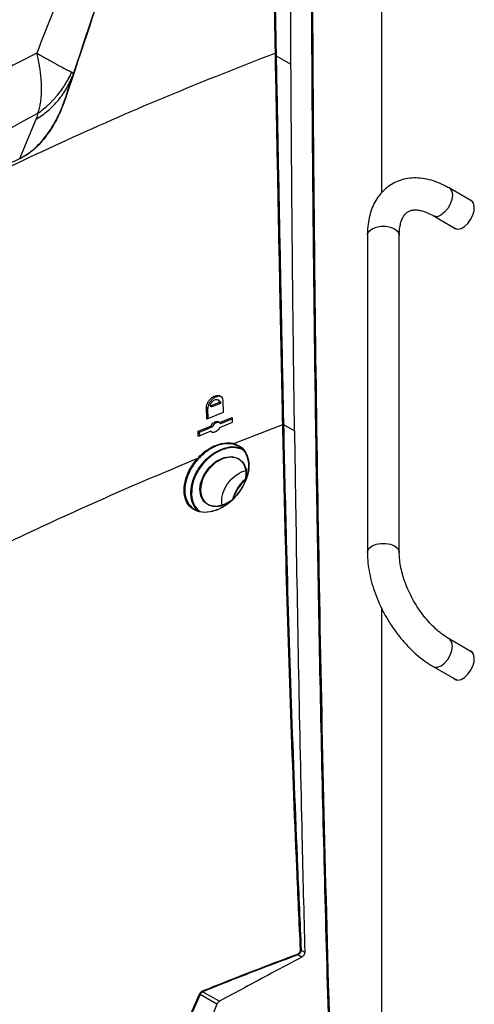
# Model space of a CAD drawing. Header units: millimetres. Extents: x 155400 to 158181, y 110534 to 115156.
# Tile 33 of 121: x 157787 to 157898, y 111190 to 111430. Entities that reach past the tile are written whole.
import ezdxf

# ---------------------------------------------------------------- set-up
doc = ezdxf.new("R2010")
doc.units = ezdxf.units.MM

msp = doc.modelspace()

# ---------------------------------------------------------------- linework, layer by layer
at = {"color": 7, "linetype": 'Continuous', "lineweight": 25}
for p, q in [((157875.54, 111388.17), (157875.54, 111491.02)), ((157849.66, 111422.24), (157849.68, 111421.55)), ((157849.68, 111421.55), (157853.29, 111419.54)), ((157799.98, 111416.9), (157798.18, 111411.47)), ((157786.92, 111396.46), (157790.97, 111406.08)), ((157897.56, 111386.05), (157891.99, 111389.26)), ((157897.55, 111386.05), (157897.55, 111386.05)), ((157897.56, 111386.05), (157897.74, 111385.94)), ((157897.56, 111386.05), (157897.78, 111385.88)), ((157888.09, 111382.51), (157893.66, 111379.29)), ((157893.3, 111379.5), (157893.53, 111379.27)), ((157872, 111377.72), (157872, 111300.15)), ((157879.8, 111300.15), (157879.8, 111377.72)), ((157893.84, 111379.19), (157893.64, 111379.3)), ((157893.65, 111379.3), (157893.65, 111379.3)), ((157893.91, 111379.18), (157893.66, 111379.29)), ((157835.72, 111336.82), (157833.56, 111335.95)), ((157836.07, 111336.61), (157833.91, 111335.74)), ((157835.74, 111337.25), (157835.39, 111337.45)), ((157836.07, 111336.61), (157835.72, 111336.82)), ((157836.66, 111337.2), (157836.71, 111334.39)), ((157832.68, 111332.76), (157832.62, 111335.57)), ((157832.98, 111335.36), (157832.62, 111335.57)), ((157836.71, 111334.39), (157832.68, 111332.76)), ((157833.03, 111332.9), (157832.98, 111335.36)), ((157833.56, 111335.95), (157833.91, 111335.74)), ((157835.82, 111331.9), (157838.91, 111333.14)), ((157835.82, 111331.9), (157836.17, 111331.7)), ((157838.93, 111331.9), (157835.84, 111330.66)), ((157836.17, 111331.7), (157838.91, 111332.8)), ((157838.91, 111333.14), (157838.93, 111331.9)), ((157839.34, 111326.77), (157851.28, 111331.42)), ((157851.28, 111331.42), (157851.28, 111331.42)), ((157851.47, 111331.42), (157851.47, 111331.41)), ((157851.47, 111331.41), (157854.16, 111329.92)), ((157830.59, 111329.78), (157833.66, 111331.03)), ((157830.62, 111328.54), (157830.59, 111329.78)), ((157830.59, 111329.78), (157830.94, 111329.57)), ((157833.68, 111329.79), (157830.62, 111328.54)), ((157830.94, 111329.57), (157834.01, 111330.83)), ((157830.96, 111328.68), (157830.94, 111329.57)), ((157834.01, 111330.83), (157833.66, 111331.03)), ((157833.68, 111329.79), (157834.04, 111329.59)), ((157834.04, 111329.59), (157834.09, 111329.55)), ((157839.56, 111318.84), (157840.61, 111319.54)), ((157840.61, 111319.54), (157841.16, 111319.83)), ((157841.16, 111319.83), (157841.72, 111320.05)), ((157841.72, 111320.05), (157842.18, 111320.17)), ((157837.42, 111316.36), (157837.78, 111316.92)), ((157837.78, 111316.92), (157838.58, 111317.93)), ((157838.58, 111317.93), (157838.6, 111317.95)), ((157838.6, 111317.95), (157839.56, 111318.84)), ((157836.4, 111313.39), (157836.65, 111314.59)), ((157836.65, 111314.59), (157837.12, 111315.79)), ((157837.12, 111315.79), (157837.42, 111316.36)), ((157836.37, 111312.22), (157836.4, 111313.39)), ((157836.45, 111311.76), (157836.37, 111312.22)), ((157875.54, 111145.62), (157875.54, 111286.34)), ((157897.56, 111275.81), (157891.99, 111279.03)), ((157897.55, 111275.82), (157897.55, 111275.82)), ((157897.56, 111275.81), (157897.74, 111275.71)), ((157897.56, 111275.81), (157897.78, 111275.65)), ((157888.09, 111272.27), (157893.66, 111269.06)), ((157893.3, 111269.26), (157893.53, 111269.04)), ((157893.84, 111268.96), (157893.64, 111269.07)), ((157893.65, 111269.06), (157893.65, 111269.07)), ((157893.91, 111268.95), (157893.66, 111269.06)), ((157855.95, 111201.24), (157855, 111201.79)), ((157855.8, 111202.95), (157856.67, 111202.46)), ((157835.15, 111189.68), (157831.06, 111192.08)), ((157831.76, 111192.77), (157835.77, 111190.42))]:
    msp.add_line(p, q, dxfattribs=at)
at = {"color": 7, "linetype": 'Continuous', "lineweight": 25, "flags": 128}
for points in [[(157849.49, 111421.56), (157849.49, 111421.81), (157849.48, 111422.25)], [(157891.99, 111389.26), (157892.27, 111389.04), (157892.66, 111388.38), (157892.8, 111387.48), (157892.66, 111386.41), (157892.27, 111385.3), (157891.66, 111384.24), (157890.89, 111383.35), (157890.04, 111382.7)], [(157892.95, 111379.7), (157893.42, 111379.32), (157894.11, 111379.17), (157894.92, 111379.35), (157895.76, 111379.84), (157896.57, 111380.59), (157897.26, 111381.54), (157897.79, 111382.6), (157898.1, 111383.69), (157898.16, 111384.7), (157897.97, 111385.54), (157897.55, 111386.14), (157896.93, 111386.44), (157896.85, 111386.46)], [(157897.51, 111386.17), (157897.46, 111386.19), (157897.2, 111386.25)], [(157872, 111377.72), (157872.04, 111378.07), (157872.42, 111378.74), (157873.14, 111379.31), (157874.12, 111379.72), (157875.29, 111379.94), (157876.51, 111379.94), (157877.67, 111379.72), (157878.65, 111379.31), (157879.37, 111378.74), (157879.75, 111378.07), (157879.8, 111377.72)], [(157838.56, 111312.79), (157836.96, 111311.85), (157835.04, 111311.39), (157833.33, 111311.62), (157832.01, 111312.51), (157831.2, 111313.93), (157830.99, 111315.63), (157831.18, 111316.99), (157831.96, 111319.03), (157833.29, 111320.93), (157835.03, 111322.44), (157836.97, 111323.37), (157838.85, 111323.61), (157840.47, 111323.15), (157841.68, 111322.05), (157842.29, 111320.52), (157842.35, 111320.05), (157842.35, 111320.05)], [(157872, 111300.15), (157872.04, 111300.5), (157872.42, 111301.17), (157873.14, 111301.74), (157874.12, 111302.15), (157875.29, 111302.37), (157876.51, 111302.37), (157877.67, 111302.15), (157878.65, 111301.74), (157879.37, 111301.17), (157879.75, 111300.5), (157879.8, 111300.15)], [(157888.08, 111272.28), (157888.42, 111272.14), (157889.19, 111272.13), (157890.04, 111272.47), (157890.89, 111273.11), (157891.66, 111274.01), (157892.27, 111275.07), (157892.66, 111276.18), (157892.8, 111277.24), (157892.66, 111278.15), (157892.27, 111278.81), (157891.99, 111279.03)], [(157892.95, 111269.47), (157893.42, 111269.08), (157894.11, 111268.94), (157894.92, 111269.12), (157895.76, 111269.6), (157896.57, 111270.36), (157897.26, 111271.31), (157897.79, 111272.37), (157898.1, 111273.45), (157898.16, 111274.46), (157897.97, 111275.3), (157897.55, 111275.9), (157896.93, 111276.21), (157896.85, 111276.22)], [(157897.51, 111275.94), (157897.46, 111275.96), (157897.2, 111276.02)]]:
    msp.add_lwpolyline(points, dxfattribs=at)
at = {"color": 7, "linetype": 'Continuous', "lineweight": 25}
for centre, radius, start, end in [((157849.57, 111421.34), 0.24, 64.821, 110.7224), ((157888.9, 111384.21), 1.89, 244.164, 306.8352), ((157847.72, 111311.1), 8.77, 130.4906, 165.3998), ((157855.21, 111201.99), 0.29, 182.49, 223.6524), ((157855.71, 111202.73), 0.247, 66.7163, 110.9495), ((157830.74, 111191.58), 0.589, 57.8181, 76.4462), ((157831.95, 111192.96), 0.276, 182.8119, 226.1782)]:
    msp.add_arc(centre, radius, start, end, dxfattribs=at)
for points, knots in [([(157849.48, 111422.25), (157849.26, 111433.97), (157848.97, 111448.95), (157848.63, 111476.86), (157848.49, 111495.24), (157848.45, 111510.33), (157848.45, 111512.5)], [0, 0, 0, 0, 0.387947, 0.49586, 0.927516, 1, 1, 1, 1]), ([(157848.64, 111512.49), (157848.73, 111494.15), (157848.87, 111464.17), (157849.44, 111433.96), (157849.66, 111422.24)], [0, 0, 0, 0, 0.612051, 1, 1, 1, 1]), ([(157798.18, 111411.47), (157801.99, 111422.95), (157809.62, 111445.9), (157820.46, 111477.15), (157827.55, 111496.87), (157830.58, 111505.28)], [0, 0, 0, 0, 0.364481, 0.728961, 1, 1, 1, 1]), ([(157830.63, 111505.33), (157827.61, 111496.91), (157820.52, 111477.18), (157809.67, 111445.93), (157802.04, 111422.97), (157798.23, 111411.49)], [0, 0, 0, 0, 0.27104, 0.635519, 1, 1, 1, 1]), ([(157863.46, 111152.47), (157862.73, 111177.35), (157861.27, 111227.1), (157859.75, 111301.41), (157859.05, 111351.93), (157858.74, 111382.31), (157858.52, 111406.4), (157858.26, 111446.79), (157858.27, 111482.47), (157858.28, 111499.88)], [0, 0, 0, 0, 0.213269, 0.426541, 0.639809, 0.649744, 0.689484, 0.848445, 1, 1, 1, 1]), ([(157858.48, 111499.88), (157858.48, 111479.19), (157858.48, 111437.79), (157858.94, 111377.78), (157859.68, 111319.94), (157860.69, 111264.28), (157861.99, 111208.47), (157863.1, 111171.14), (157863.66, 111152.48)], [0, 0, 0, 0, 0.1800912, 0.3601906, 0.5201317, 0.6800726, 0.8400363, 1, 1, 1, 1]), ([(157853.29, 111419.54), (157853.23, 111431.17), (157853.11, 111457.08), (157853.13, 111482.91), (157853.14, 111497.15)], [0, 0, 0, 0, 0.448773, 1, 1, 1, 1]), ([(157727.32, 111412.13), (157728.02, 111412.53), (157729.4, 111413.32), (157731.49, 111414.51), (157733.58, 111415.7), (157735.68, 111416.88), (157737.79, 111418.06), (157739.9, 111419.23), (157742.02, 111420.4), (157744.15, 111421.57), (157746.29, 111422.73), (157748.43, 111423.88), (157754.87, 111427.33), (157763.59, 111431.86), (157772.53, 111436.33), (157776.66, 111438.35), (157778.1, 111439.06), (157779.09, 111439.54), (157780.01, 111439.99), (157780.76, 111440.36), (157781.26, 111440.61), (157781.77, 111440.87), (157782.41, 111441.22), (157783.18, 111441.69), (157783.95, 111442.2), (157784.72, 111442.76), (157785.72, 111443.53), (157786.95, 111444.58), (157788.36, 111445.96), (157789.71, 111447.44), (157790.97, 111449.01), (157791.95, 111450.39), (157792.68, 111451.53), (157793.1, 111452.25), (157793.43, 111452.83), (157793.64, 111453.22), (157793.88, 111453.67), (157794.34, 111454.53), (157795.1, 111455.92), (157796.37, 111458.3), (157797.99, 111461.3), (157799.92, 111464.85), (157801.85, 111468.41), (157804.44, 111473.15), (157807.69, 111479.05), (157810.31, 111483.76), (157811.61, 111486.1)], [0, 0, 0, 0, 0.022617, 0.045234, 0.067852, 0.09047, 0.113087, 0.135704, 0.158321, 0.180936, 0.20355, 0.226162, 0.248772, 0.406835, 0.497547, 0.522427, 0.532094, 0.541085, 0.552497, 0.559741, 0.563794, 0.56751, 0.575277, 0.582944, 0.590893, 0.598733, 0.606586, 0.622149, 0.637718, 0.653417, 0.668902, 0.68457, 0.692379, 0.700197, 0.70399, 0.708082, 0.71039, 0.715972, 0.73088, 0.747531, 0.77909, 0.810647, 0.842208, 0.873764, 0.937248, 1, 1, 1, 1]), ([(157811.78, 111486.01), (157811.18, 111484.93), (157809.98, 111482.78), (157808.19, 111479.54), (157806.41, 111476.3), (157804.63, 111473.06), (157803.24, 111470.52), (157802.12, 111468.49), (157801.18, 111466.76), (157799.91, 111464.43), (157798.53, 111461.86), (157797.17, 111459.36), (157796.01, 111457.2), (157794.98, 111455.28), (157794.28, 111453.99), (157793.81, 111453.11), (157793.45, 111452.45), (157792.87, 111451.45), (157792.04, 111450.16), (157790.91, 111448.59), (157789.43, 111446.8), (157787.59, 111444.86), (157785.87, 111443.37), (157784.49, 111442.33), (157783.6, 111441.71), (157782.78, 111441.19), (157782.02, 111440.76), (157781.33, 111440.41), (157780.71, 111440.1), (157780.04, 111439.77), (157779.19, 111439.36), (157778.02, 111438.79), (157776.54, 111438.06), (157775.39, 111437.49), (157774.58, 111437.1), (157774.16, 111436.89), (157773.53, 111436.58), (157772.69, 111436.16), (157771.63, 111435.64), (157770.37, 111435.01), (157768.89, 111434.27), (157767.21, 111433.42), (157765.32, 111432.47), (157763.23, 111431.4), (157760.93, 111430.22), (157758.43, 111428.93), (157755.74, 111427.52), (157752.85, 111426), (157749.76, 111424.36), (157746.48, 111422.59), (157743.02, 111420.71), (157739.37, 111418.7), (157735.54, 111416.57), (157731.53, 111414.3), (157728.82, 111412.74), (157727.43, 111411.95)], [0, 0, 0, 0, 0.028855, 0.05771, 0.086563, 0.115416, 0.144268, 0.15431, 0.169679, 0.190375, 0.2164, 0.237815, 0.256976, 0.273882, 0.288533, 0.291382, 0.297247, 0.306126, 0.318017, 0.332915, 0.350818, 0.37172, 0.395617, 0.405414, 0.414494, 0.42285, 0.430489, 0.437415, 0.443624, 0.449115, 0.457631, 0.469354, 0.484286, 0.502428, 0.504515, 0.508757, 0.515156, 0.523711, 0.534425, 0.547297, 0.562329, 0.579521, 0.598874, 0.620389, 0.644068, 0.669911, 0.69792, 0.728095, 0.760437, 0.794946, 0.831623, 0.870468, 0.91148, 0.954658, 1, 1, 1, 1]), ([(157730.15, 111410.37), (157730.26, 111410.43), (157730.69, 111410.68), (157731.65, 111411.23), (157733.25, 111412.15), (157735.5, 111413.43), (157738.41, 111415.07), (157741.98, 111417.06), (157746.22, 111419.4), (157751.16, 111422.08), (157756.8, 111425.08), (157763.16, 111428.39), (157770.25, 111432.01), (157775.52, 111434.63), (157778.67, 111436.18), (157779.45, 111436.56), (157780.22, 111436.93), (157780.99, 111437.31), (157781.75, 111437.68), (157782.51, 111438.05), (157783.26, 111438.42), (157784, 111438.78), (157784.74, 111439.16), (157785.47, 111439.58), (157786.19, 111440.02), (157786.9, 111440.5), (157787.6, 111441.01), (157788.29, 111441.54), (157788.96, 111442.08), (157789.61, 111442.65), (157790.25, 111443.24), (157790.87, 111443.84), (157791.47, 111444.46), (157792.06, 111445.09), (157792.62, 111445.74), (157793.17, 111446.39), (157793.69, 111447.06), (157794.19, 111447.73), (157794.68, 111448.41), (157795.14, 111449.09), (157795.58, 111449.77), (157795.99, 111450.46), (157796.38, 111451.15), (157796.76, 111451.84), (157797.12, 111452.52), (157797.49, 111453.2), (157797.85, 111453.87), (157798.2, 111454.53), (157798.55, 111455.18), (157798.9, 111455.82), (157799.25, 111456.46), (157799.59, 111457.09), (157799.92, 111457.72), (157800.26, 111458.33), (157800.59, 111458.94), (157800.91, 111459.55), (157801.23, 111460.14), (157801.55, 111460.73), (157801.87, 111461.31), (157802.18, 111461.88), (157802.48, 111462.45), (157802.79, 111463.01), (157803.09, 111463.56), (157803.38, 111464.1), (157803.67, 111464.64), (157803.96, 111465.17), (157804.25, 111465.69), (157804.53, 111466.21), (157804.8, 111466.71), (157805.08, 111467.21), (157805.35, 111467.71), (157805.61, 111468.19), (157805.87, 111468.67), (157806.13, 111469.14), (157806.39, 111469.61), (157806.64, 111470.07), (157806.89, 111470.51), (157807.13, 111470.96), (157807.37, 111471.39), (157807.6, 111471.82), (157807.83, 111472.24), (157808.06, 111472.66), (157808.29, 111473.06), (157808.51, 111473.46), (157808.72, 111473.86), (157808.94, 111474.24), (157809.14, 111474.62), (157809.35, 111474.99), (157809.55, 111475.35), (157809.75, 111475.71), (157809.94, 111476.06), (157810.13, 111476.4), (157810.32, 111476.74), (157810.5, 111477.06), (157810.67, 111477.39), (157810.85, 111477.7), (157811.02, 111478.01), (157811.18, 111478.31), (157811.35, 111478.6), (157811.5, 111478.88), (157811.66, 111479.16), (157811.81, 111479.43), (157811.96, 111479.7), (157812.1, 111479.95), (157812.24, 111480.2), (157812.37, 111480.45), (157812.5, 111480.68), (157812.63, 111480.91), (157812.75, 111481.13), (157812.87, 111481.34), (157812.99, 111481.55), (157813.1, 111481.75), (157813.2, 111481.94), (157813.31, 111482.13), (157813.41, 111482.31), (157813.5, 111482.48), (157813.59, 111482.65), (157813.68, 111482.8), (157813.77, 111482.95), (157813.85, 111483.1), (157813.92, 111483.23), (157813.99, 111483.36), (157814.06, 111483.48), (157814.13, 111483.6), (157814.19, 111483.71), (157814.24, 111483.81), (157814.29, 111483.9), (157814.34, 111483.99), (157814.39, 111484.07), (157814.43, 111484.14), (157814.46, 111484.2), (157814.5, 111484.26), (157814.52, 111484.31), (157814.55, 111484.36), (157814.56, 111484.38), (157814.57, 111484.4)], [0, 0, 0, 0, 0.003479, 0.013916, 0.031311, 0.055663, 0.086971, 0.125235, 0.170449, 0.222608, 0.281703, 0.347722, 0.420645, 0.50045, 0.508374, 0.516235, 0.524031, 0.531764, 0.539433, 0.547038, 0.55458, 0.562058, 0.569471, 0.576816, 0.584097, 0.591319, 0.59848, 0.605575, 0.612606, 0.619574, 0.626481, 0.633326, 0.640108, 0.646826, 0.653483, 0.660078, 0.66661, 0.67308, 0.679488, 0.685834, 0.692117, 0.698338, 0.704497, 0.710594, 0.716627, 0.722597, 0.728504, 0.734347, 0.740127, 0.745843, 0.751496, 0.757086, 0.762612, 0.768075, 0.773474, 0.77881, 0.784082, 0.789291, 0.794436, 0.799518, 0.804537, 0.809492, 0.814383, 0.819211, 0.823976, 0.828677, 0.833315, 0.837889, 0.842399, 0.846847, 0.85123, 0.855551, 0.859808, 0.864001, 0.868131, 0.872198, 0.876201, 0.880141, 0.884017, 0.88783, 0.89158, 0.895266, 0.898889, 0.902448, 0.905945, 0.909377, 0.912747, 0.916053, 0.919295, 0.922475, 0.92559, 0.928643, 0.931632, 0.934558, 0.937421, 0.94022, 0.942956, 0.945628, 0.948237, 0.950783, 0.953265, 0.955685, 0.95804, 0.960333, 0.962562, 0.964728, 0.966831, 0.96887, 0.970846, 0.972758, 0.974608, 0.976394, 0.978116, 0.979776, 0.981372, 0.982904, 0.984374, 0.98578, 0.987123, 0.988402, 0.989619, 0.990771, 0.991861, 0.992887, 0.99385, 0.99475, 0.995587, 0.99636, 0.99707, 0.997716, 0.9983, 0.99882, 0.999276, 0.99967, 1, 1, 1, 1]), ([(157814.43, 111472.93), (157812.75, 111469.56), (157809.42, 111462.89), (157804.29, 111452.73), (157799.42, 111442.45), (157794.91, 111432.2), (157792.35, 111425.49), (157791.1, 111422.23)], [0, 0, 0, 0, 0.200465, 0.397451, 0.606751, 0.80919, 1, 1, 1, 1]), ([(157733.65, 111408.35), (157742.43, 111413.42), (157754.3, 111420.27), (157768.22, 111428.3), (157774.27, 111431.8), (157778.13, 111434.03), (157780.53, 111435.41), (157782.44, 111436.52), (157783.78, 111437.3), (157784.73, 111437.85), (157785.44, 111438.27), (157786.03, 111438.64), (157786.56, 111439), (157787.3, 111439.53), (157788.25, 111440.26), (157789.39, 111441.24), (157790.48, 111442.25), (157791.55, 111443.32), (157792.59, 111444.44), (157793.62, 111445.64), (157794.62, 111446.86), (157795.6, 111448.12), (157796.53, 111449.4), (157797.27, 111450.46), (157797.83, 111451.3), (157798.26, 111451.92), (157798.71, 111452.57), (157799.31, 111453.42), (157800.07, 111454.48), (157800.99, 111455.71), (157801.92, 111456.93), (157802.55, 111457.72), (157802.87, 111458.12)], [0, 0, 0, 0, 0.368806, 0.498697, 0.584945, 0.623371, 0.660954, 0.685708, 0.703743, 0.716875, 0.725702, 0.733845, 0.741313, 0.74812, 0.764752, 0.780906, 0.796473, 0.811364, 0.827552, 0.842815, 0.858669, 0.874283, 0.890376, 0.905809, 0.913261, 0.920977, 0.928954, 0.937193, 0.952946, 0.968662, 0.984345, 1, 1, 1, 1]), ([(157802.88, 111458.05), (157802.68, 111457.79), (157802.27, 111457.28), (157801.67, 111456.5), (157801.06, 111455.7), (157800.45, 111454.89), (157799.84, 111454.06), (157799.14, 111453.09), (157798.5, 111452.18), (157797.92, 111451.34), (157797.49, 111450.71), (157797.06, 111450.07), (157796.46, 111449.23), (157795.39, 111447.76), (157793.77, 111445.7), (157791.7, 111443.39), (157789.9, 111441.64), (157788.44, 111440.38), (157787.33, 111439.51), (157786.4, 111438.86), (157785.66, 111438.39), (157785.12, 111438.07), (157784.51, 111437.71), (157783.77, 111437.28), (157782.59, 111436.59), (157780.77, 111435.54), (157778.33, 111434.13), (157774.47, 111431.9), (157768.38, 111428.39), (157754.45, 111420.35), (157742.55, 111413.48), (157733.76, 111408.4)], [0, 0, 0, 0, 0.01004, 0.0202, 0.030482, 0.040885, 0.051408, 0.062054, 0.077556, 0.085308, 0.093061, 0.101032, 0.108581, 0.124197, 0.155318, 0.186316, 0.217465, 0.23295, 0.248478, 0.264139, 0.271541, 0.279804, 0.286612, 0.29705, 0.311115, 0.336256, 0.373741, 0.413668, 0.498993, 0.630042, 1, 1, 1, 1]), ([(157849.48, 111422.25), (157840.79, 111418.84), (157823.43, 111412.03), (157798.35, 111401.05), (157774, 111389.54), (157750.45, 111377.46), (157727.73, 111364.85), (157705.88, 111351.73), (157684.94, 111338.13), (157664.97, 111324.05), (157645.91, 111309.55), (157634.1, 111299.52), (157628.2, 111294.51)], [0, 0, 0, 0, 0.100013, 0.199862, 0.299712, 0.399716, 0.499806, 0.599806, 0.69988, 0.799952, 0.89994, 1, 1, 1, 1]), ([(157791.1, 111422.23), (157785.98, 111419.59), (157775.53, 111414.2), (157759.52, 111405.44), (157743.09, 111396.13), (157726.65, 111386.46), (157710.62, 111376.72), (157700.14, 111370.03), (157695, 111366.76)], [0, 0, 0, 0, 0.160281, 0.326925, 0.5, 0.673076, 0.83972, 1, 1, 1, 1]), ([(157791.1, 111422.23), (157791.54, 111421.98), (157792.39, 111421.5), (157793.51, 111420.87), (157794.49, 111420.33), (157795.31, 111419.87), (157796, 111419.49), (157796.94, 111418.97), (157798, 111418.4), (157799.02, 111417.86), (157799.44, 111417.65), (157799.65, 111417.55)], [0, 0, 0, 0, 0.105743, 0.203521, 0.293016, 0.374081, 0.446691, 0.510899, 0.691241, 0.852238, 1, 1, 1, 1]), ([(157791.35, 111407.52), (157791.34, 111407.52), (157791.34, 111407.52), (157791.35, 111407.55), (157791.37, 111407.58), (157791.38, 111407.61), (157791.39, 111407.65), (157791.4, 111407.67), (157791.54, 111408.05), (157791.77, 111408.81), (157792.02, 111410.01), (157792.19, 111411.29), (157792.28, 111412.64), (157792.29, 111413.95), (157792.23, 111415.25), (157792.12, 111416.55), (157791.95, 111417.89), (157791.72, 111419.36), (157791.44, 111420.77), (157791.21, 111421.79), (157791.1, 111422.23)], [0, 0, 0, 0, 0.0009665, 0.0035804, 0.005183, 0.0092169, 0.012173, 0.0156161, 0.0164771, 0.111718, 0.2096353, 0.3039351, 0.3993671, 0.5000478, 0.5730266, 0.6563282, 0.750031, 0.824231, 0.9233906, 1, 1, 1, 1]), ([(157851.28, 111331.42), (157851.28, 111331.51), (157851.27, 111331.92), (157851.24, 111333.65), (157851.09, 111340.59), (157850.81, 111354.13), (157850.4, 111374.4), (157849.95, 111397.43), (157849.64, 111413.52), (157849.49, 111421.56)], [0, 0, 0, 0, 0.002747, 0.013737, 0.057697, 0.233535, 0.464279, 0.73214, 1, 1, 1, 1]), ([(157849.68, 111421.55), (157849.83, 111413.51), (157850.14, 111397.42), (157850.61, 111373.28), (157851.06, 111351.28), (157851.35, 111337.32), (157851.47, 111331.42)], [0, 0, 0, 0, 0.26786, 0.535721, 0.803581, 1, 1, 1, 1]), ([(157854.16, 111329.92), (157854.05, 111337.93), (157853.85, 111353.97), (157853.53, 111383.86), (157853.38, 111405.69), (157853.29, 111419.54)], [0, 0, 0, 0, 0.2679045, 0.535809, 1, 1, 1, 1]), ([(157790.97, 111406.08), (157791.96, 111406.74), (157793.93, 111408.08), (157796.43, 111410.67), (157798.53, 111413.59), (157799.5, 111415.8), (157799.98, 111416.9)], [0, 0, 0, 0, 0.2520079, 0.5045232, 0.7547092, 1, 1, 1, 1]), ([(157791.35, 111407.52), (157791.65, 111407.73), (157792.52, 111408.36), (157793.57, 111409.26), (157794.51, 111410.16), (157795.1, 111410.77), (157795.65, 111411.37), (157796.44, 111412.29), (157797.55, 111413.76), (157798.72, 111415.63), (157799.38, 111416.99), (157799.65, 111417.55)], [0, 0, 0, 0, 0.084288, 0.246821, 0.3149, 0.379796, 0.441377, 0.499539, 0.656243, 0.858946, 1, 1, 1, 1]), ([(157799.65, 111417.55), (157799.77, 111417.48), (157800.02, 111417.32), (157800, 111417.04), (157799.98, 111416.9)], [0, 0, 0, 0, 0.488515, 1, 1, 1, 1]), ([(157798.23, 111411.49), (157797.87, 111410.49), (157797.16, 111408.49), (157795.74, 111405.53), (157794.15, 111402.92), (157792.44, 111400.72), (157790.73, 111398.95), (157788.86, 111397.44), (157787.56, 111396.75), (157786.91, 111396.4)], [0, 0, 0, 0, 0.167341, 0.333332, 0.499033, 0.62404, 0.7489, 0.874455, 1, 1, 1, 1]), ([(157786.92, 111396.46), (157786.92, 111396.46), (157787.55, 111396.75), (157788.84, 111397.49), (157790.69, 111398.96), (157792.42, 111400.74), (157794.1, 111402.92), (157795.69, 111405.52), (157797.11, 111408.47), (157797.82, 111410.47), (157798.18, 111411.47)], [0, 0, 0, 0, 0.000003, 0.122974, 0.250866, 0.373845, 0.500616, 0.664247, 0.832469, 1, 1, 1, 1]), ([(157791.35, 111407.52), (157782.25, 111402.51), (157764.05, 111392.5), (157737.53, 111377.45), (157711.5, 111362.17), (157694.7, 111351.97), (157686.3, 111346.88)], [0, 0, 0, 0, 0.249944, 0.5, 0.750057, 1, 1, 1, 1]), ([(157790.97, 111406.08), (157791.08, 111406.36), (157791.29, 111406.89), (157791.33, 111407.32), (157791.35, 111407.52)], [0, 0, 0, 0, 0.521067, 1, 1, 1, 1]), ([(157674.34, 111331.47), (157678.6, 111334.43), (157687.12, 111340.35), (157700.39, 111349), (157714.01, 111357.48), (157727.96, 111365.73), (157742.21, 111373.75), (157756.76, 111381.53), (157771.63, 111389.13), (157781.82, 111394.01), (157786.92, 111396.46)], [0, 0, 0, 0, 0.125383, 0.250767, 0.376467, 0.502166, 0.626471, 0.750776, 0.875388, 1, 1, 1, 1]), ([(157891.99, 111389.26), (157891.61, 111389.47), (157890.53, 111390.07), (157888.71, 111390.84), (157886.55, 111391.46), (157884.43, 111391.75), (157882.37, 111391.7), (157880.44, 111391.31), (157878.67, 111390.63), (157877.09, 111389.66), (157875.7, 111388.45), (157874.53, 111387.01), (157873.56, 111385.37), (157872.81, 111383.52), (157872.29, 111381.48), (157872.03, 111379.53), (157872.01, 111378.24), (157872, 111377.72)], [0, 0, 0, 0, 0.040531, 0.11605, 0.191484, 0.265804, 0.338139, 0.408024, 0.475654, 0.541745, 0.607229, 0.672857, 0.739581, 0.808097, 0.878682, 0.951122, 1, 1, 1, 1]), ([(157879.8, 111377.72), (157879.8, 111378), (157879.81, 111378.81), (157879.97, 111380.01), (157880.28, 111381.21), (157880.7, 111382.16), (157881.19, 111382.87), (157881.75, 111383.38), (157882.36, 111383.71), (157883.12, 111383.9), (157884.03, 111383.93), (157885.1, 111383.77), (157886.33, 111383.39), (157887.37, 111382.91), (157887.97, 111382.58), (157888.09, 111382.51)], [0, 0, 0, 0, 0.042593, 0.123631, 0.204437, 0.285693, 0.369219, 0.458825, 0.562354, 0.65295, 0.735057, 0.813487, 0.896884, 0.978899, 1, 1, 1, 1]), ([(157832.62, 111335.57), (157832.64, 111335.8), (157832.67, 111336.26), (157833, 111336.99), (157833.49, 111337.65), (157834.11, 111338.17), (157834.8, 111338.5), (157835.48, 111338.58), (157836.06, 111338.42), (157836.48, 111338.01), (157836.64, 111337.56), (157836.65, 111337.27), (157836.66, 111337.2)], [0, 0, 0, 0, 0.105118, 0.210224, 0.315758, 0.422625, 0.531077, 0.640697, 0.750516, 0.859421, 0.966696, 1, 1, 1, 1]), ([(157836.37, 111338.15), (157836.27, 111338.21), (157836, 111338.37), (157835.42, 111338.35), (157834.73, 111338.12), (157834.06, 111337.65), (157833.5, 111337.02), (157833.12, 111336.29), (157832.98, 111335.72), (157832.98, 111335.43), (157832.98, 111335.36)], [0, 0, 0, 0, 0.091553, 0.235754, 0.38165, 0.527952, 0.673185, 0.816383, 0.957524, 1, 1, 1, 1]), ([(157833.56, 111335.95), (157833.57, 111336.09), (157833.59, 111336.31), (157833.72, 111336.62), (157833.89, 111336.89), (157834.12, 111337.14), (157834.38, 111337.34), (157834.68, 111337.5), (157835.04, 111337.57), (157835.35, 111337.49), (157835.53, 111337.34), (157835.67, 111337.15), (157835.7, 111336.95), (157835.72, 111336.82)], [0, 0, 0, 0, 0.122426, 0.185621, 0.250027, 0.360798, 0.427016, 0.500327, 0.625054, 0.749707, 0.81637, 0.880365, 1, 1, 1, 1]), ([(157835.74, 111337.25), (157835.82, 111337.18), (157835.98, 111337.06), (157836.06, 111336.81), (157836.07, 111336.65), (157836.07, 111336.61)], [0, 0, 0, 0, 0.435871, 0.866223, 1, 1, 1, 1]), ([(157833.66, 111331.03), (157833.74, 111331.18), (157833.9, 111331.47), (157834.26, 111331.83), (157834.68, 111332.09), (157835.1, 111332.21), (157835.49, 111332.17), (157835.72, 111332.03), (157835.8, 111331.92), (157835.82, 111331.9)], [0, 0, 0, 0, 0.159579, 0.319088, 0.48034, 0.64371, 0.808009, 0.971569, 1, 1, 1, 1]), ([(157835.79, 111331.93), (157835.71, 111331.95), (157835.5, 111332.01), (157835.11, 111331.92), (157834.69, 111331.69), (157834.31, 111331.33), (157834.1, 111331.02), (157834.02, 111330.85), (157834.01, 111330.83)], [0, 0, 0, 0, 0.146604, 0.352258, 0.559346, 0.765778, 0.969765, 1, 1, 1, 1]), ([(157855.62, 111202.96), (157855.31, 111209.67), (157854.4, 111229.81), (157853.12, 111263.24), (157852, 111299.34), (157851.49, 111322.01), (157851.28, 111331.42)], [0, 0, 0, 0, 0.155795, 0.467388, 0.779009, 1, 1, 1, 1]), ([(157851.47, 111331.41), (157851.68, 111322.01), (157852.19, 111299.34), (157853.31, 111263.24), (157854.58, 111229.8), (157855.5, 111209.67), (157855.8, 111202.95)], [0, 0, 0, 0, 0.220991, 0.532584, 0.844205, 1, 1, 1, 1]), ([(157835.84, 111330.66), (157835.76, 111330.52), (157835.6, 111330.22), (157835.24, 111329.86), (157834.82, 111329.6), (157834.39, 111329.49), (157834.01, 111329.53), (157833.78, 111329.67), (157833.7, 111329.77), (157833.68, 111329.79)], [0, 0, 0, 0, 0.159644, 0.319216, 0.48058, 0.644033, 0.808309, 0.971766, 1, 1, 1, 1]), ([(157854.16, 111329.92), (157854.25, 111323.31), (157854.73, 111290.3), (157855.54, 111247.82), (157856.43, 111211.86), (157856.67, 111202.46)], [0, 0, 0, 0, 0.155857, 0.779292, 1, 1, 1, 1]), ([(157839.34, 111326.77), (157840.05, 111326.47), (157841.46, 111325.89), (157842.73, 111323.92), (157843.15, 111321.4), (157842.65, 111318.57), (157841.32, 111315.74), (157839.3, 111313.21), (157836.79, 111311.24), (157834.07, 111310.06), (157831.45, 111309.83), (157829.24, 111310.59), (157827.7, 111312.26), (157827.02, 111314.63), (157827.23, 111317.41), (157828.3, 111320.28), (157829.58, 111322.18), (157830.37, 111323.07), (157830.47, 111323.18)], [0, 0, 0, 0, 0.066621, 0.133272, 0.199094, 0.264013, 0.328703, 0.393922, 0.460152, 0.527401, 0.595215, 0.662919, 0.729933, 0.79601, 0.861294, 0.926213, 0.991316, 1, 1, 1, 1]), ([(157830.61, 111323.04), (157829.95, 111322.22), (157829.2, 111321.29), (157828.17, 111319.37), (157827.42, 111317.36), (157827.21, 111314.63), (157827.89, 111312.3), (157829.4, 111310.65), (157831.58, 111309.9), (157834.18, 111310.12), (157836.86, 111311.29), (157839.33, 111313.23), (157841.32, 111315.71), (157842.63, 111318.49), (157843.12, 111321.27), (157842.71, 111323.75), (157841.46, 111325.7), (157840.06, 111326.27), (157839.37, 111326.56)], [0, 0, 0, 0, 0.0656795, 0.0737798, 0.1386904, 0.2039649, 0.2700367, 0.3370502, 0.4047607, 0.472556, 0.540344, 0.6060856, 0.6713051, 0.7359889, 0.8008994, 0.8667135, 0.9333642, 1, 1, 1, 1]), ([(157830.47, 111323.18), (157830.47, 111323.18), (157831.19, 111323.98), (157832.84, 111325.4), (157835.55, 111326.73), (157837.77, 111327.05), (157838.97, 111326.87), (157839.34, 111326.77), (157839.34, 111326.77)], [0, 0, 0, 0, 0.000005, 0.285079, 0.570059, 0.857551, 0.999995, 1, 1, 1, 1]), ([(157839.37, 111326.56), (157838.98, 111326.64), (157837.83, 111326.87), (157835.63, 111326.52), (157832.93, 111325.26), (157831.38, 111323.78), (157830.61, 111323.04)], [0, 0, 0, 0, 0.142456, 0.429964, 0.714946, 1, 1, 1, 1]), ([(157828.77, 111314.39), (157828.82, 111315.28), (157828.92, 111317.06), (157830.11, 111319.9), (157831.95, 111322.47), (157834.32, 111324.52), (157836.96, 111325.77), (157839.45, 111326.18), (157840.76, 111325.69), (157841.34, 111325.47)], [0, 0, 0, 0, 0.142584, 0.287525, 0.43264, 0.579238, 0.728137, 0.879266, 1, 1, 1, 1]), ([(157841.66, 111325.19), (157840.99, 111325.45), (157839.61, 111325.98), (157837.03, 111325.58), (157834.43, 111324.34), (157832.09, 111322.33), (157830.28, 111319.81), (157829.1, 111317.02), (157829.01, 111315.26), (157828.96, 111314.39)], [0, 0, 0, 0, 0.138372, 0.286504, 0.432438, 0.576099, 0.718289, 0.860298, 1, 1, 1, 1]), ([(157644.23, 111215.66), (157649.41, 111219.78), (157659.78, 111228.03), (157676.24, 111240), (157693.35, 111251.67), (157711.12, 111263), (157729.54, 111273.99), (157748.57, 111284.61), (157768.19, 111294.87), (157788.38, 111304.73), (157809.08, 111314.21), (157823.34, 111320.19), (157830.47, 111323.18)], [0, 0, 0, 0, 0.100003, 0.200035, 0.300159, 0.400217, 0.50023, 0.600324, 0.700383, 0.800282, 0.900117, 1, 1, 1, 1]), ([(157842.33, 111319.92), (157842.31, 111320.07), (157842.23, 111320.8), (157841.73, 111321.98), (157840.56, 111323.06), (157838.92, 111323.52), (157837.04, 111323.29), (157835.12, 111322.37), (157833.38, 111320.87), (157832.05, 111318.99), (157831.35, 111317.16), (157831.11, 111315.43), (157831.31, 111313.86), (157832.1, 111312.47), (157833.43, 111311.58), (157835.13, 111311.35), (157836.97, 111311.74), (157838.12, 111312.5), (157838.65, 111312.85)], [0, 0, 0, 0, 0.016967, 0.081612, 0.150228, 0.218364, 0.287543, 0.357114, 0.426284, 0.494373, 0.561314, 0.606825, 0.668789, 0.735248, 0.802509, 0.870858, 0.940126, 1, 1, 1, 1]), ([(157842.35, 111320.05), (157842.37, 111319.58), (157842.41, 111318.66), (157842.05, 111317.66), (157841.88, 111317.18)], [0, 0, 0, 0, 0.509883, 1, 1, 1, 1]), ([(157841.9, 111317.23), (157842.05, 111317.66), (157842.39, 111318.59), (157842.35, 111319.46), (157842.33, 111319.92)], [0, 0, 0, 0, 0.4679088, 1, 1, 1, 1]), ([(157842.16, 111318.1), (157841.93, 111317.91), (157841.36, 111317.45), (157840.57, 111316.48), (157839.82, 111315.29), (157839.29, 111314.15), (157839.11, 111313.44), (157839.04, 111313.15)], [0, 0, 0, 0, 0.160926, 0.389943, 0.618386, 0.847004, 1, 1, 1, 1]), ([(157830.6, 111310.31), (157830.12, 111310.8), (157829.1, 111311.83), (157828.89, 111313.51), (157828.77, 111314.39)], [0, 0, 0, 0, 0.472837, 1, 1, 1, 1]), ([(157828.96, 111314.39), (157828.97, 111314.37), (157829, 111313.48), (157829.2, 111312.65), (157829.85, 111311.26), (157830.37, 111310.73), (157830.9, 111310.21)], [0, 0, 0, 0, 0.011844, 0.500531, 0.503121, 1, 1, 1, 1]), ([(157872, 111300.15), (157872, 111299.71), (157872.02, 111298.47), (157872.25, 111296.37), (157872.75, 111293.84), (157873.47, 111291.29), (157874.41, 111288.76), (157875.54, 111286.27), (157876.86, 111283.86), (157878.34, 111281.54), (157879.97, 111279.36), (157881.74, 111277.34), (157883.62, 111275.5), (157885.56, 111273.91), (157887.07, 111272.87), (157887.91, 111272.38), (157888.09, 111272.27)], [0, 0, 0, 0, 0.0426861, 0.1215211, 0.2001662, 0.2785847, 0.3567584, 0.4347448, 0.512636, 0.5905398, 0.6685455, 0.7467584, 0.825296, 0.9042639, 0.9792892, 1, 1, 1, 1]), ([(157891.99, 111279.03), (157891.74, 111279.18), (157891.01, 111279.61), (157889.77, 111280.52), (157888.29, 111281.82), (157886.84, 111283.33), (157885.46, 111285.02), (157884.17, 111286.86), (157883.01, 111288.82), (157882, 111290.85), (157881.17, 111292.9), (157880.52, 111294.94), (157880.08, 111296.91), (157879.83, 111298.66), (157879.81, 111299.69), (157879.8, 111300.15)], [0, 0, 0, 0, 0.041487, 0.121234, 0.201563, 0.282512, 0.363991, 0.445855, 0.527936, 0.610063, 0.69201, 0.773594, 0.854645, 0.935018, 1, 1, 1, 1]), ([(157831.68, 111192.95), (157833.99, 111193.88), (157838.63, 111195.75), (157846.37, 111198.76), (157851.83, 111200.81), (157854.92, 111201.97)], [0, 0, 0, 0, 0.3024448, 0.6048491, 1, 1, 1, 1]), ([(157855, 111201.79), (157851.91, 111200.62), (157846.45, 111198.58), (157838.71, 111195.56), (157834.08, 111193.7), (157831.76, 111192.77)], [0, 0, 0, 0, 0.39515, 0.697555, 1, 1, 1, 1]), ([(157854.92, 111201.97), (157854.98, 111202), (157855.12, 111202.06), (157855.33, 111202.23), (157855.49, 111202.46), (157855.61, 111202.72), (157855.61, 111202.88), (157855.62, 111202.96)], [0, 0, 0, 0, 0.166881, 0.378097, 0.585597, 0.792807, 1, 1, 1, 1]), ([(157855.8, 111202.95), (157855.8, 111202.86), (157855.79, 111202.67), (157855.66, 111202.37), (157855.46, 111202.1), (157855.23, 111201.9), (157855.07, 111201.82), (157855, 111201.79)], [0, 0, 0, 0, 0.207698, 0.415376, 0.622985, 0.833785, 1, 1, 1, 1]), ([(157856.67, 111202.46), (157856.66, 111202.36), (157856.65, 111202.16), (157856.53, 111201.85), (157856.35, 111201.56), (157856.14, 111201.35), (157856.01, 111201.27), (157855.95, 111201.24)], [0, 0, 0, 0, 0.214357, 0.428727, 0.642833, 0.856919, 1, 1, 1, 1]), ([(157855.95, 111201.24), (157853.48, 111199.92), (157848.8, 111197.43), (157842.08, 111193.82), (157837.82, 111191.53), (157835.77, 111190.42)], [0, 0, 0, 0, 0.366236, 0.693363, 1, 1, 1, 1]), ([(157810.64, 111145.29), (157813.96, 111153.14), (157818.28, 111163.35), (157825.05, 111178.95), (157828.48, 111186.72), (157830.88, 111192.15)], [0, 0, 0, 0, 0.500229, 0.650652, 1, 1, 1, 1]), ([(157831.06, 111192.08), (157827.63, 111184.31), (157820.77, 111168.76), (157814.14, 111153.06), (157810.82, 111145.21)], [0, 0, 0, 0, 0.49977, 1, 1, 1, 1]), ([(157830.88, 111192.15), (157830.94, 111192.27), (157831.06, 111192.49), (157831.34, 111192.78), (157831.56, 111192.89), (157831.68, 111192.95)], [0, 0, 0, 0, 0.323195, 0.646272, 1, 1, 1, 1]), ([(157831.76, 111192.77), (157831.66, 111192.72), (157831.47, 111192.62), (157831.21, 111192.37), (157831.11, 111192.18), (157831.06, 111192.08)], [0, 0, 0, 0, 0.354356, 0.677378, 1, 1, 1, 1]), ([(157835.15, 111189.68), (157832.09, 111181.9), (157825.84, 111165.99), (157819.66, 111150.04), (157816.5, 111141.89)], [0, 0, 0, 0, 0.4889593, 1, 1, 1, 1]), ([(157835.77, 111190.42), (157835.68, 111190.37), (157835.52, 111190.26), (157835.3, 111189.99), (157835.2, 111189.79), (157835.15, 111189.68)], [0, 0, 0, 0, 0.328137, 0.656289, 1, 1, 1, 1])]:
    msp.add_open_spline(points, degree=3, knots=knots, dxfattribs=at)
for points in [[(157849.48, 111422.25), (157849.49, 111422.26), (157849.52, 111422.26), (157849.57, 111422.27), (157849.62, 111422.26), (157849.65, 111422.25), (157849.66, 111422.24)], [(157798.18, 111411.47), (157798.18, 111411.48), (157798.18, 111411.48), (157798.19, 111411.49), (157798.21, 111411.49), (157798.22, 111411.49), (157798.23, 111411.49)], [(157786.92, 111396.46), (157786.92, 111396.45), (157786.91, 111396.43), (157786.91, 111396.41), (157786.91, 111396.4)], [(157851.28, 111331.42), (157851.3, 111331.43), (157851.33, 111331.44), (157851.38, 111331.44), (157851.43, 111331.43), (157851.46, 111331.42), (157851.47, 111331.41)], [(157851.28, 111331.42), (157851.3, 111331.43), (157851.33, 111331.44), (157851.38, 111331.44), (157851.43, 111331.44), (157851.46, 111331.42), (157851.47, 111331.42)], [(157839.37, 111326.56), (157839.36, 111326.57), (157839.35, 111326.57), (157839.34, 111326.6), (157839.33, 111326.62), (157839.32, 111326.65), (157839.32, 111326.68), (157839.32, 111326.71), (157839.33, 111326.74), (157839.34, 111326.76), (157839.34, 111326.77)], [(157830.47, 111323.18), (157830.48, 111323.17), (157830.49, 111323.15), (157830.53, 111323.11), (157830.58, 111323.07), (157830.6, 111323.05), (157830.61, 111323.04)]]:
    msp.add_open_spline(points, degree=3, dxfattribs=at)

doc.saveas('drawing.dxf')
